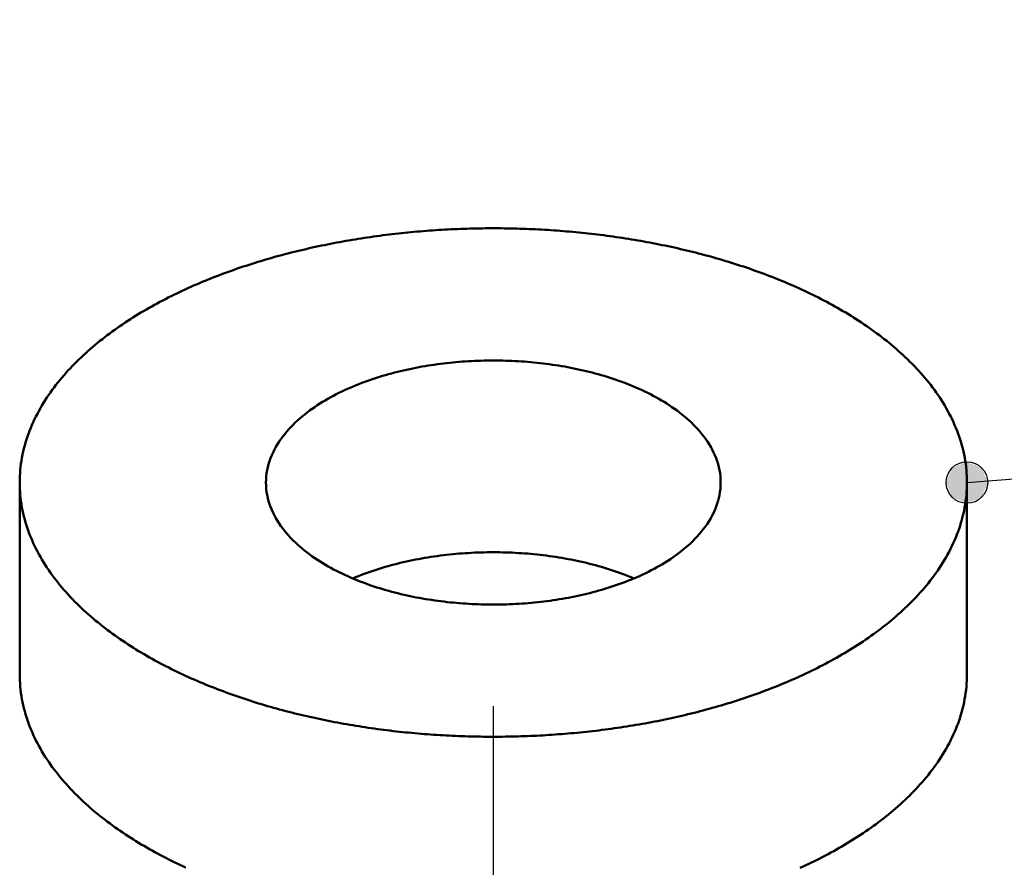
# Model space of a CAD drawing. Header units: millimetres. Extents: x 0 to 841, y 0 to 594.
# Tile 8 of 12: x 317 to 355, y 325 to 358. Entities that reach past the tile are written whole.
import ezdxf

# ---------------------------------------------------------------- set-up
doc = ezdxf.new("R2010")
doc.units = ezdxf.units.MM
doc.linetypes.add('EJE', pattern=[31, 20, -4, 3, -4])
for name, color, linetype, lineweight in [('ACH', 7, 'CONTINUOUS', 13), ('COTA', 7, 'CONTINUOUS', 25), ('EJE', 7, 'EJE', 25), ('FINA', 7, 'CONTINUOUS', 25), ('VIS', 7, 'CONTINUOUS', 50)]:
    doc.layers.add(name, color=color, linetype=linetype, lineweight=lineweight)

msp = doc.modelspace()

# ---------------------------------------------------------------- hatches: boundary and pattern name
at = {"layer": 'ACH'}
h = msp.add_hatch(color=7, dxfattribs=at)
h.dxf.hatch_style = 1
h.paths.add_polyline_path([(354.53, 340.152), (354.296, 340.718), (353.73, 340.952), (353.164, 340.718), (352.93, 340.152), (353.164, 339.587), (353.73, 339.352), (354.296, 339.587)])

# ---------------------------------------------------------------- linework, layer by layer
at = {"layer": 'COTA'}
msp.add_line((353.73, 340.152), (577.393, 357.972), dxfattribs=at)
msp.add_circle((353.73, 340.152), 0.8, dxfattribs=at)
at = {"layer": 'EJE'}
msp.add_line((335.5, 331.54), (335.5, 303.241), dxfattribs=at)
at = {"layer": 'FINA'}
for points in [[(353.73, 340.152), (353.729, 340.272), (353.725, 340.392), (353.718, 340.512), (353.708, 340.632), (353.696, 340.751), (353.681, 340.87), (353.663, 340.989), (353.643, 341.107), (353.62, 341.225), (353.595, 341.342), (353.567, 341.459), (353.536, 341.575), (353.503, 341.691), (353.468, 341.805), (353.43, 341.919), (353.391, 342.033), (353.348, 342.145), (353.304, 342.256), (353.257, 342.367), (353.208, 342.477), (353.158, 342.586), (353.105, 342.693), (353.05, 342.8), (352.994, 342.906), (352.935, 343.011), (352.875, 343.115), (352.813, 343.218), (352.749, 343.319), (352.684, 343.42), (352.617, 343.52), (352.549, 343.618), (352.479, 343.716), (352.407, 343.812), (352.335, 343.908), (352.26, 344.002), (352.185, 344.096), (352.108, 344.188), (352.03, 344.279), (351.951, 344.369), (351.871, 344.459), (351.789, 344.547), (351.707, 344.634), (351.623, 344.72), (351.538, 344.805), (351.453, 344.889), (351.366, 344.972), (351.279, 345.055), (351.19, 345.136), (351.101, 345.216), (351.011, 345.295), (350.92, 345.373), (350.828, 345.451), (350.735, 345.527), (350.642, 345.603), (350.548, 345.677), (350.453, 345.751), (350.358, 345.824), (350.262, 345.896), (350.165, 345.967), (350.067, 346.037), (349.969, 346.106), (349.871, 346.174), (349.772, 346.242), (349.672, 346.309), (349.572, 346.375), (349.471, 346.44), (349.369, 346.504), (349.268, 346.568), (349.165, 346.631), (349.062, 346.693), (348.959, 346.754), (348.855, 346.814), (348.751, 346.874), (348.647, 346.933), (348.542, 346.991), (348.436, 347.049), (348.331, 347.105), (348.224, 347.161), (348.118, 347.217), (348.011, 347.271), (347.904, 347.325), (347.796, 347.378), (347.688, 347.431), (347.58, 347.483), (347.471, 347.534), (347.362, 347.584), (347.253, 347.634), (347.144, 347.683), (347.034, 347.732), (346.924, 347.78), (346.813, 347.827), (346.703, 347.874), (346.592, 347.92), (346.481, 347.965), (346.369, 348.01), (346.258, 348.054), (346.146, 348.098), (346.034, 348.14), (345.922, 348.183), (345.809, 348.225), (345.696, 348.266), (345.583, 348.306), (345.47, 348.346), (345.357, 348.386), (345.243, 348.425), (345.129, 348.463), (345.015, 348.501), (344.901, 348.538), (344.787, 348.575), (344.673, 348.611), (344.558, 348.646), (344.443, 348.681), (344.328, 348.716), (344.213, 348.75), (344.098, 348.783), (343.982, 348.816), (343.867, 348.848), (343.751, 348.88), (343.635, 348.911), (343.519, 348.942), (343.403, 348.972), (343.286, 349.002), (343.17, 349.031), (343.053, 349.06), (342.937, 349.088), (342.82, 349.116), (342.703, 349.143), (342.586, 349.17), (342.469, 349.196), (342.352, 349.222), (342.234, 349.248), (342.117, 349.272), (341.999, 349.297), (341.882, 349.321), (341.764, 349.344), (341.646, 349.367), (341.528, 349.389), (341.41, 349.411), (341.292, 349.433), (341.174, 349.454), (341.056, 349.474), (340.937, 349.494), (340.819, 349.514), (340.7, 349.533), (340.582, 349.552), (340.463, 349.57), (340.345, 349.588), (340.226, 349.605), (340.107, 349.622), (339.988, 349.639), (339.869, 349.655), (339.75, 349.67), (339.631, 349.685), (339.512, 349.7), (339.393, 349.714), (339.273, 349.728), (339.154, 349.741), (339.035, 349.754), (338.915, 349.767), (338.796, 349.779), (338.676, 349.79), (338.557, 349.801), (338.437, 349.812), (338.318, 349.822), (338.198, 349.832), (338.078, 349.841), (337.959, 349.85), (337.839, 349.859), (337.719, 349.867), (337.599, 349.875), (337.48, 349.882), (337.36, 349.889), (337.24, 349.895), (337.12, 349.901), (337, 349.907), (336.88, 349.912), (336.76, 349.916), (336.64, 349.921), (336.52, 349.925), (336.4, 349.928), (336.28, 349.931), (336.16, 349.933), (336.04, 349.936), (335.92, 349.937), (335.8, 349.939), (335.68, 349.939), (335.56, 349.94), (335.44, 349.94), (335.32, 349.939), (335.2, 349.939), (335.08, 349.937), (334.96, 349.936), (334.84, 349.933), (334.72, 349.931), (334.6, 349.928), (334.48, 349.925), (334.36, 349.921), (334.24, 349.916), (334.12, 349.912), (334, 349.907), (333.88, 349.901), (333.76, 349.895), (333.64, 349.889), (333.52, 349.882), (333.401, 349.875), (333.281, 349.867), (333.161, 349.859), (333.041, 349.85), (332.922, 349.841), (332.802, 349.832), (332.682, 349.822), (332.563, 349.812), (332.443, 349.801), (332.324, 349.79), (332.204, 349.779), (332.085, 349.767), (331.965, 349.754), (331.846, 349.741), (331.727, 349.728), (331.607, 349.714), (331.488, 349.7), (331.369, 349.685), (331.25, 349.67), (331.131, 349.655), (331.012, 349.639), (330.893, 349.622), (330.774, 349.605), (330.655, 349.588), (330.537, 349.57), (330.418, 349.552), (330.3, 349.533), (330.181, 349.514), (330.063, 349.494), (329.944, 349.474), (329.826, 349.454), (329.708, 349.433), (329.59, 349.411), (329.472, 349.389), (329.354, 349.367), (329.236, 349.344), (329.118, 349.321), (329.001, 349.297), (328.883, 349.272), (328.766, 349.248), (328.648, 349.222), (328.531, 349.196), (328.414, 349.17), (328.297, 349.143), (328.18, 349.116), (328.063, 349.088), (327.946, 349.06), (327.83, 349.031), (327.714, 349.002), (327.597, 348.972), (327.481, 348.942), (327.365, 348.911), (327.249, 348.88), (327.133, 348.848), (327.018, 348.816), (326.902, 348.783), (326.787, 348.75), (326.672, 348.716), (326.557, 348.681), (326.442, 348.646), (326.327, 348.611), (326.213, 348.575), (326.099, 348.538), (325.985, 348.501), (325.871, 348.463), (325.757, 348.425), (325.643, 348.386), (325.53, 348.346), (325.417, 348.306), (325.304, 348.266), (325.191, 348.225), (325.078, 348.183), (324.966, 348.14), (324.854, 348.098), (324.742, 348.054), (324.631, 348.01), (324.519, 347.965), (324.408, 347.92), (324.297, 347.874), (324.187, 347.827), (324.076, 347.78), (323.966, 347.732), (323.856, 347.683), (323.747, 347.634), (323.638, 347.584), (323.529, 347.534), (323.42, 347.483), (323.312, 347.431), (323.204, 347.378), (323.096, 347.325), (322.989, 347.271), (322.882, 347.217), (322.776, 347.161), (322.669, 347.105), (322.564, 347.049), (322.458, 346.991), (322.353, 346.933), (322.249, 346.874), (322.145, 346.814), (322.041, 346.754), (321.938, 346.693), (321.835, 346.631), (321.732, 346.568), (321.631, 346.504), (321.529, 346.44), (321.428, 346.375), (321.328, 346.309), (321.228, 346.242), (321.129, 346.174), (321.031, 346.106), (320.933, 346.037), (320.835, 345.967), (320.738, 345.896), (320.642, 345.824), (320.547, 345.751), (320.452, 345.677), (320.358, 345.603), (320.265, 345.527), (320.172, 345.451), (320.08, 345.373), (319.989, 345.295), (319.899, 345.216), (319.81, 345.136), (319.721, 345.055), (319.634, 344.972), (319.547, 344.889), (319.462, 344.805), (319.377, 344.72), (319.293, 344.634), (319.211, 344.547), (319.129, 344.459), (319.049, 344.369), (318.97, 344.279), (318.892, 344.188), (318.815, 344.096), (318.74, 344.002), (318.665, 343.908), (318.593, 343.812), (318.521, 343.716), (318.451, 343.618), (318.383, 343.52), (318.316, 343.42), (318.251, 343.319), (318.187, 343.218), (318.125, 343.115), (318.065, 343.011), (318.006, 342.906), (317.95, 342.8), (317.895, 342.693), (317.842, 342.586), (317.792, 342.477), (317.743, 342.367), (317.696, 342.256), (317.652, 342.145), (317.609, 342.033), (317.57, 341.919), (317.532, 341.805), (317.497, 341.691), (317.464, 341.575), (317.433, 341.459), (317.405, 341.342), (317.38, 341.225), (317.357, 341.107), (317.337, 340.989), (317.319, 340.87), (317.304, 340.751), (317.292, 340.632), (317.282, 340.512), (317.275, 340.392), (317.271, 340.272), (317.27, 340.152)], [(326.75, 340.152), (326.752, 340.272), (326.761, 340.392), (326.775, 340.511), (326.795, 340.63), (326.82, 340.747), (326.85, 340.863), (326.886, 340.978), (326.926, 341.091), (326.971, 341.202), (327.02, 341.312), (327.074, 341.419), (327.131, 341.524), (327.192, 341.628), (327.257, 341.729), (327.325, 341.828), (327.396, 341.924), (327.47, 342.019), (327.547, 342.111), (327.626, 342.202), (327.708, 342.29), (327.791, 342.375), (327.877, 342.459), (327.965, 342.541), (328.055, 342.621), (328.146, 342.699), (328.239, 342.774), (328.334, 342.848), (328.43, 342.92), (328.527, 342.991), (328.626, 343.059), (328.726, 343.126), (328.826, 343.191), (328.928, 343.254), (329.031, 343.316), (329.135, 343.376), (329.24, 343.435), (329.346, 343.492), (329.452, 343.548), (329.559, 343.602), (329.667, 343.654), (329.776, 343.706), (329.885, 343.755), (329.995, 343.804), (330.105, 343.851), (330.216, 343.897), (330.327, 343.942), (330.439, 343.985), (330.552, 344.027), (330.665, 344.068), (330.778, 344.107), (330.892, 344.146), (331.006, 344.183), (331.12, 344.219), (331.235, 344.254), (331.35, 344.288), (331.466, 344.321), (331.581, 344.353), (331.697, 344.384), (331.814, 344.413), (331.93, 344.442), (332.047, 344.469), (332.164, 344.496), (332.282, 344.521), (332.399, 344.545), (332.517, 344.569), (332.635, 344.591), (332.753, 344.613), (332.871, 344.633), (332.99, 344.653), (333.108, 344.671), (333.227, 344.689), (333.346, 344.706), (333.465, 344.721), (333.584, 344.736), (333.703, 344.75), (333.822, 344.763), (333.942, 344.775), (334.061, 344.786), (334.181, 344.797), (334.301, 344.806), (334.42, 344.814), (334.54, 344.822), (334.66, 344.829), (334.78, 344.834), (334.9, 344.839), (335.02, 344.843), (335.14, 344.846), (335.26, 344.849), (335.38, 344.85), (335.5, 344.85), (335.62, 344.85), (335.74, 344.849), (335.86, 344.846), (335.98, 344.843), (336.1, 344.839), (336.22, 344.834), (336.34, 344.829), (336.46, 344.822), (336.58, 344.814), (336.699, 344.806), (336.819, 344.797), (336.939, 344.786), (337.058, 344.775), (337.178, 344.763), (337.297, 344.75), (337.416, 344.736), (337.535, 344.721), (337.654, 344.706), (337.773, 344.689), (337.892, 344.671), (338.01, 344.653), (338.129, 344.633), (338.247, 344.613), (338.365, 344.591), (338.483, 344.569), (338.601, 344.545), (338.718, 344.521), (338.836, 344.496), (338.953, 344.469), (339.07, 344.442), (339.186, 344.413), (339.303, 344.384), (339.419, 344.353), (339.534, 344.321), (339.65, 344.288), (339.765, 344.254), (339.88, 344.219), (339.994, 344.183), (340.108, 344.146), (340.222, 344.107), (340.335, 344.068), (340.448, 344.027), (340.561, 343.985), (340.673, 343.942), (340.784, 343.897), (340.895, 343.851), (341.005, 343.804), (341.115, 343.755), (341.224, 343.706), (341.333, 343.654), (341.441, 343.602), (341.548, 343.548), (341.654, 343.492), (341.76, 343.435), (341.865, 343.376), (341.969, 343.316), (342.072, 343.254), (342.174, 343.191), (342.274, 343.126), (342.374, 343.059), (342.473, 342.991), (342.57, 342.92), (342.666, 342.848), (342.761, 342.774), (342.854, 342.699), (342.945, 342.621), (343.035, 342.541), (343.123, 342.459), (343.209, 342.375), (343.292, 342.29), (343.374, 342.202), (343.453, 342.111), (343.53, 342.019), (343.604, 341.924), (343.675, 341.828), (343.743, 341.729), (343.808, 341.628), (343.869, 341.524), (343.926, 341.419), (343.98, 341.312), (344.029, 341.202), (344.074, 341.091), (344.114, 340.978), (344.15, 340.863), (344.18, 340.747), (344.205, 340.63), (344.225, 340.511), (344.239, 340.392), (344.248, 340.272), (344.25, 340.152)], [(317.27, 340.152), (317.271, 340.032), (317.275, 339.912), (317.282, 339.792), (317.292, 339.672), (317.304, 339.552), (317.319, 339.433), (317.337, 339.314), (317.357, 339.195), (317.38, 339.077), (317.406, 338.96), (317.434, 338.843), (317.464, 338.727), (317.497, 338.611), (317.533, 338.496), (317.571, 338.382), (317.611, 338.268), (317.653, 338.156), (317.698, 338.044), (317.745, 337.933), (317.793, 337.824), (317.844, 337.715), (317.897, 337.607), (317.952, 337.5), (318.009, 337.394), (318.068, 337.289), (318.128, 337.185), (318.19, 337.082), (318.254, 336.98), (318.32, 336.879), (318.387, 336.779), (318.455, 336.68), (318.526, 336.583), (318.597, 336.486), (318.67, 336.39), (318.745, 336.296), (318.82, 336.202), (318.897, 336.11), (318.975, 336.019), (319.055, 335.928), (319.135, 335.839), (319.217, 335.751), (319.3, 335.664), (319.384, 335.577), (319.469, 335.492), (319.555, 335.408), (319.641, 335.325), (319.729, 335.243), (319.818, 335.161), (319.908, 335.081), (319.998, 335.002), (320.089, 334.924), (320.181, 334.846), (320.274, 334.77), (320.368, 334.694), (320.462, 334.62), (320.557, 334.546), (320.653, 334.473), (320.749, 334.401), (320.846, 334.33), (320.944, 334.26), (321.042, 334.19), (321.141, 334.122), (321.24, 334.054), (321.34, 333.988), (321.441, 333.922), (321.542, 333.856), (321.644, 333.792), (321.746, 333.728), (321.848, 333.666), (321.951, 333.604), (322.055, 333.542), (322.159, 333.482), (322.263, 333.422), (322.368, 333.363), (322.473, 333.305), (322.579, 333.248), (322.685, 333.191), (322.791, 333.135), (322.898, 333.08), (323.005, 333.025), (323.113, 332.971), (323.221, 332.918), (323.329, 332.865), (323.438, 332.814), (323.546, 332.762), (323.656, 332.712), (323.765, 332.662), (323.875, 332.613), (323.985, 332.564), (324.095, 332.517), (324.206, 332.469), (324.317, 332.423), (324.428, 332.377), (324.539, 332.331), (324.651, 332.287), (324.763, 332.242), (324.875, 332.199), (324.987, 332.156), (325.1, 332.114), (325.212, 332.072), (325.325, 332.031), (325.439, 331.99), (325.552, 331.95), (325.666, 331.911), (325.78, 331.872), (325.894, 331.834), (326.008, 331.796), (326.122, 331.759), (326.237, 331.722), (326.351, 331.686), (326.466, 331.651), (326.581, 331.616), (326.697, 331.581), (326.812, 331.548), (326.928, 331.514), (327.043, 331.481), (327.159, 331.449), (327.275, 331.417), (327.391, 331.386), (327.508, 331.355), (327.624, 331.325), (327.741, 331.295), (327.857, 331.266), (327.974, 331.238), (328.091, 331.209), (328.208, 331.182), (328.325, 331.155), (328.442, 331.128), (328.56, 331.102), (328.677, 331.076), (328.795, 331.051), (328.913, 331.026), (329.03, 331.002), (329.148, 330.978), (329.266, 330.955), (329.384, 330.932), (329.503, 330.909), (329.621, 330.888), (329.739, 330.866), (329.858, 330.845), (329.976, 330.825), (330.095, 330.805), (330.213, 330.785), (330.332, 330.766), (330.451, 330.747), (330.57, 330.729), (330.689, 330.712), (330.808, 330.694), (330.927, 330.678), (331.046, 330.661), (331.165, 330.645), (331.284, 330.63), (331.404, 330.615), (331.523, 330.6), (331.643, 330.586), (331.762, 330.573), (331.882, 330.559), (332.001, 330.547), (332.121, 330.534), (332.241, 330.522), (332.36, 330.511), (332.48, 330.5), (332.6, 330.489), (332.72, 330.479), (332.84, 330.469), (332.959, 330.46), (333.079, 330.451), (333.199, 330.443), (333.319, 330.435), (333.439, 330.427), (333.56, 330.42), (333.68, 330.414), (333.8, 330.407), (333.92, 330.401), (334.04, 330.396), (334.16, 330.391), (334.28, 330.387), (334.401, 330.382), (334.521, 330.379), (334.641, 330.375), (334.761, 330.373), (334.881, 330.37), (335.002, 330.368), (335.122, 330.367), (335.242, 330.366), (335.362, 330.365), (335.483, 330.365), (335.603, 330.365), (335.723, 330.365), (335.844, 330.366), (335.964, 330.368), (336.084, 330.37), (336.204, 330.372), (336.325, 330.375), (336.445, 330.378), (336.565, 330.381), (336.685, 330.385), (336.805, 330.39), (336.926, 330.395), (337.046, 330.4), (337.166, 330.406), (337.286, 330.412), (337.406, 330.418), (337.526, 330.425), (337.646, 330.433), (337.766, 330.441), (337.886, 330.449), (338.006, 330.458), (338.126, 330.467), (338.246, 330.476), (338.366, 330.486), (338.486, 330.497), (338.605, 330.508), (338.725, 330.519), (338.845, 330.531), (338.964, 330.543), (339.084, 330.556), (339.204, 330.569), (339.323, 330.582), (339.442, 330.596), (339.562, 330.611), (339.681, 330.626), (339.801, 330.641), (339.92, 330.657), (340.039, 330.673), (340.158, 330.689), (340.277, 330.707), (340.396, 330.724), (340.515, 330.742), (340.634, 330.761), (340.753, 330.78), (340.871, 330.799), (340.99, 330.819), (341.108, 330.839), (341.227, 330.86), (341.345, 330.881), (341.464, 330.903), (341.582, 330.925), (341.7, 330.948), (341.818, 330.971), (341.936, 330.995), (342.054, 331.019), (342.171, 331.044), (342.289, 331.069), (342.406, 331.094), (342.524, 331.12), (342.641, 331.147), (342.758, 331.174), (342.875, 331.201), (342.992, 331.229), (343.109, 331.258), (343.226, 331.287), (343.343, 331.317), (343.459, 331.347), (343.575, 331.377), (343.691, 331.408), (343.808, 331.44), (343.923, 331.472), (344.039, 331.505), (344.155, 331.538), (344.27, 331.572), (344.385, 331.606), (344.501, 331.641), (344.616, 331.676), (344.73, 331.712), (344.845, 331.748), (344.959, 331.785), (345.074, 331.823), (345.188, 331.861), (345.302, 331.9), (345.415, 331.939), (345.529, 331.979), (345.642, 332.019), (345.755, 332.06), (345.868, 332.102), (345.981, 332.144), (346.093, 332.187), (346.205, 332.23), (346.317, 332.274), (346.429, 332.318), (346.54, 332.364), (346.652, 332.409), (346.763, 332.456), (346.873, 332.503), (346.984, 332.551), (347.094, 332.599), (347.204, 332.648), (347.313, 332.698), (347.422, 332.748), (347.531, 332.799), (347.64, 332.85), (347.748, 332.903), (347.856, 332.956), (347.964, 333.009), (348.071, 333.064), (348.178, 333.119), (348.284, 333.175), (348.391, 333.231)], [(317.27, 340.152), (317.27, 332.77)], [(341.687, 336.83), (341.581, 336.774), (341.474, 336.719), (341.366, 336.666), (341.257, 336.614), (341.148, 336.564), (341.038, 336.515), (340.928, 336.467), (340.817, 336.421), (340.705, 336.376), (340.593, 336.332), (340.481, 336.29), (340.368, 336.248), (340.254, 336.208), (340.141, 336.169), (340.026, 336.132), (339.912, 336.095), (339.797, 336.06), (339.681, 336.025), (339.566, 335.992), (339.45, 335.96), (339.334, 335.929), (339.217, 335.899), (339.1, 335.87), (338.983, 335.842), (338.866, 335.816), (338.748, 335.79), (338.631, 335.765), (338.513, 335.741), (338.395, 335.719), (338.276, 335.697), (338.158, 335.676), (338.039, 335.656), (337.92, 335.637), (337.801, 335.62), (337.682, 335.603), (337.563, 335.587), (337.444, 335.572), (337.324, 335.557), (337.205, 335.544), (337.085, 335.532), (336.965, 335.52), (336.845, 335.51), (336.725, 335.5), (336.605, 335.492), (336.485, 335.484), (336.365, 335.477), (336.245, 335.471), (336.125, 335.466), (336.005, 335.462), (335.884, 335.459), (335.764, 335.456), (335.644, 335.455), (335.524, 335.454), (335.403, 335.454), (335.283, 335.456), (335.163, 335.458), (335.042, 335.461), (334.922, 335.464), (334.802, 335.469), (334.682, 335.475), (334.562, 335.481), (334.442, 335.489), (334.322, 335.497), (334.202, 335.506), (334.082, 335.516), (333.962, 335.527), (333.842, 335.539), (333.723, 335.552), (333.603, 335.566), (333.484, 335.581), (333.364, 335.596), (333.245, 335.613), (333.126, 335.63), (333.007, 335.649), (332.889, 335.668), (332.77, 335.689), (332.652, 335.71), (332.534, 335.732), (332.416, 335.756), (332.298, 335.78), (332.18, 335.805), (332.063, 335.832), (331.946, 335.859), (331.829, 335.888), (331.712, 335.917), (331.596, 335.948), (331.48, 335.979), (331.364, 336.012), (331.248, 336.046), (331.133, 336.081), (331.019, 336.117), (330.904, 336.154), (330.79, 336.193), (330.677, 336.232), (330.563, 336.273), (330.451, 336.315), (330.339, 336.358), (330.227, 336.403), (330.116, 336.449), (330.005, 336.496), (329.895, 336.545), (329.785, 336.594), (329.676, 336.646), (329.568, 336.698), (329.461, 336.752), (329.354, 336.808), (329.248, 336.865), (329.143, 336.924), (329.039, 336.984), (328.936, 337.046), (328.834, 337.109), (328.732, 337.174), (328.632, 337.241), (328.533, 337.309), (328.436, 337.38), (328.34, 337.452), (328.245, 337.526), (328.151, 337.602), (328.06, 337.68), (327.97, 337.759), (327.881, 337.841), (327.795, 337.925), (327.711, 338.011), (327.629, 338.099), (327.55, 338.19), (327.473, 338.282), (327.399, 338.377), (327.327, 338.474), (327.259, 338.573), (327.194, 338.674), (327.133, 338.777), (327.075, 338.883), (327.021, 338.991), (326.972, 339.1), (326.927, 339.212), (326.886, 339.325), (326.851, 339.44), (326.82, 339.556), (326.795, 339.674), (326.775, 339.793), (326.761, 339.912), (326.752, 340.032), (326.75, 340.152)], [(344.25, 340.152), (344.247, 340.03), (344.239, 339.908), (344.224, 339.787), (344.203, 339.666), (344.177, 339.546), (344.146, 339.428), (344.109, 339.312), (344.067, 339.197), (344.021, 339.083), (343.97, 338.972), (343.915, 338.863), (343.855, 338.756), (343.792, 338.651), (343.725, 338.549), (343.655, 338.449), (343.582, 338.351), (343.505, 338.255), (343.426, 338.162), (343.345, 338.071), (343.261, 337.982), (343.174, 337.895), (343.086, 337.811), (342.996, 337.728), (342.903, 337.648), (342.809, 337.569), (342.714, 337.493), (342.617, 337.419), (342.518, 337.346), (342.418, 337.276), (342.317, 337.207), (342.215, 337.14), (342.111, 337.075), (342.007, 337.011), (341.901, 336.949), (341.795, 336.889), (341.687, 336.83)], [(348.391, 333.231), (348.497, 333.289), (348.603, 333.347), (348.708, 333.406), (348.813, 333.466), (348.917, 333.526), (349.021, 333.587), (349.125, 333.649), (349.228, 333.712), (349.331, 333.776), (349.433, 333.84), (349.534, 333.905), (349.635, 333.971), (349.736, 334.038), (349.836, 334.106), (349.935, 334.175), (350.034, 334.244), (350.132, 334.314), (350.23, 334.385), (350.327, 334.457), (350.423, 334.53), (350.518, 334.604), (350.613, 334.679), (350.707, 334.754), (350.801, 334.831), (350.893, 334.909), (350.985, 334.987), (351.076, 335.066), (351.166, 335.147), (351.255, 335.228), (351.343, 335.311), (351.431, 335.394), (351.517, 335.478), (351.602, 335.564), (351.687, 335.65), (351.77, 335.737), (351.852, 335.826), (351.933, 335.915), (352.013, 336.006), (352.092, 336.097), (352.169, 336.19), (352.246, 336.283), (352.32, 336.378), (352.394, 336.474), (352.466, 336.571), (352.536, 336.669), (352.606, 336.768), (352.673, 336.868), (352.739, 336.969), (352.803, 337.071), (352.866, 337.174), (352.927, 337.279), (352.986, 337.384), (353.043, 337.49), (353.098, 337.598), (353.152, 337.706), (353.203, 337.815), (353.252, 337.925), (353.299, 338.037), (353.344, 338.149), (353.387, 338.262), (353.427, 338.375), (353.465, 338.49), (353.501, 338.605), (353.534, 338.721), (353.565, 338.838), (353.593, 338.955), (353.619, 339.073), (353.642, 339.192), (353.663, 339.311), (353.68, 339.43), (353.696, 339.55), (353.708, 339.67), (353.718, 339.79), (353.725, 339.911), (353.729, 340.032), (353.73, 340.152)], [(353.73, 340.152), (353.73, 332.77)], [(330.087, 336.461), (330.198, 336.507), (330.31, 336.552), (330.422, 336.596), (330.535, 336.638), (330.648, 336.68), (330.762, 336.72), (330.876, 336.758), (330.99, 336.796), (331.105, 336.832), (331.22, 336.868), (331.336, 336.902), (331.451, 336.935), (331.568, 336.967), (331.684, 336.998), (331.801, 337.028), (331.918, 337.056), (332.035, 337.084), (332.152, 337.111), (332.27, 337.136), (332.388, 337.161), (332.506, 337.184), (332.625, 337.207), (332.743, 337.229), (332.862, 337.249), (332.981, 337.269), (333.1, 337.288), (333.219, 337.306), (333.338, 337.322), (333.457, 337.338), (333.577, 337.353), (333.697, 337.367), (333.816, 337.38), (333.936, 337.392), (334.056, 337.404), (334.176, 337.414), (334.296, 337.423), (334.417, 337.432), (334.537, 337.439), (334.657, 337.446), (334.777, 337.452), (334.898, 337.457), (335.018, 337.461), (335.139, 337.464), (335.259, 337.466), (335.38, 337.468), (335.5, 337.468), (335.62, 337.468), (335.741, 337.466), (335.861, 337.464), (335.982, 337.461), (336.102, 337.457), (336.223, 337.452), (336.343, 337.446), (336.463, 337.439), (336.583, 337.432), (336.704, 337.423), (336.824, 337.414), (336.944, 337.404), (337.064, 337.392), (337.184, 337.38), (337.303, 337.367), (337.423, 337.353), (337.543, 337.338), (337.662, 337.322), (337.781, 337.306), (337.9, 337.288), (338.019, 337.269), (338.138, 337.249), (338.257, 337.229), (338.375, 337.207), (338.494, 337.184), (338.612, 337.161), (338.73, 337.136), (338.848, 337.111), (338.965, 337.084), (339.082, 337.056), (339.199, 337.028), (339.316, 336.998), (339.432, 336.967), (339.549, 336.935), (339.664, 336.902), (339.78, 336.868), (339.895, 336.832), (340.01, 336.796), (340.124, 336.758), (340.238, 336.72), (340.352, 336.68), (340.465, 336.638), (340.578, 336.596), (340.69, 336.552), (340.802, 336.507), (340.913, 336.461)], [(317.27, 332.77), (317.271, 332.65), (317.275, 332.529), (317.282, 332.409), (317.292, 332.29), (317.304, 332.17), (317.319, 332.051), (317.337, 331.932), (317.357, 331.813), (317.38, 331.695), (317.406, 331.577), (317.434, 331.461), (317.464, 331.344), (317.497, 331.229), (317.533, 331.114), (317.571, 330.999), (317.611, 330.886), (317.653, 330.774), (317.698, 330.662), (317.745, 330.551), (317.793, 330.441), (317.844, 330.332), (317.897, 330.224), (317.952, 330.117), (318.009, 330.011), (318.068, 329.906), (318.128, 329.802), (318.19, 329.699), (318.254, 329.597), (318.32, 329.497), (318.387, 329.397), (318.455, 329.298), (318.526, 329.2), (318.597, 329.104), (318.67, 329.008), (318.745, 328.914), (318.82, 328.82), (318.897, 328.728), (318.975, 328.636), (319.055, 328.546), (319.135, 328.457), (319.217, 328.369), (319.3, 328.281), (319.384, 328.195), (319.469, 328.11), (319.555, 328.026), (319.641, 327.943), (319.729, 327.86), (319.818, 327.779), (319.908, 327.699), (319.998, 327.62), (320.089, 327.541), (320.181, 327.464), (320.274, 327.387), (320.368, 327.312), (320.462, 327.237), (320.557, 327.163), (320.653, 327.091), (320.749, 327.019), (320.846, 326.948), (320.944, 326.877), (321.042, 326.808), (321.141, 326.74), (321.24, 326.672), (321.34, 326.605), (321.441, 326.539), (321.542, 326.474), (321.644, 326.41), (321.746, 326.346), (321.848, 326.283), (321.951, 326.221), (322.055, 326.16), (322.159, 326.1), (322.263, 326.04), (322.368, 325.981), (322.473, 325.923), (322.579, 325.865), (322.685, 325.809), (322.791, 325.753), (322.898, 325.697), (323.005, 325.643), (323.113, 325.589), (323.221, 325.536), (323.329, 325.483), (323.438, 325.431), (323.546, 325.38), (323.656, 325.33)], [(348.391, 325.849), (348.497, 325.906), (348.603, 325.965), (348.708, 326.024), (348.813, 326.083), (348.917, 326.144), (349.021, 326.205), (349.125, 326.267), (349.228, 326.33), (349.331, 326.394), (349.433, 326.458), (349.534, 326.523), (349.635, 326.589), (349.736, 326.656), (349.836, 326.724), (349.935, 326.792), (350.034, 326.862), (350.132, 326.932), (350.23, 327.003), (350.327, 327.075), (350.423, 327.148), (350.518, 327.222), (350.613, 327.297), (350.707, 327.372), (350.801, 327.449), (350.893, 327.526), (350.985, 327.605), (351.076, 327.684), (351.166, 327.765), (351.255, 327.846), (351.343, 327.928), (351.431, 328.012), (351.517, 328.096), (351.602, 328.181), (351.687, 328.268), (351.77, 328.355), (351.852, 328.443), (351.933, 328.533), (352.013, 328.623), (352.092, 328.715), (352.169, 328.808), (352.246, 328.901), (352.32, 328.996), (352.394, 329.092), (352.466, 329.189), (352.536, 329.287), (352.606, 329.386), (352.673, 329.486), (352.739, 329.587), (352.803, 329.689), (352.866, 329.792), (352.927, 329.896), (352.986, 330.002), (353.043, 330.108), (353.098, 330.215), (353.152, 330.324), (353.203, 330.433), (353.252, 330.543), (353.299, 330.654), (353.344, 330.766), (353.387, 330.879), (353.427, 330.993), (353.465, 331.108), (353.501, 331.223), (353.534, 331.339), (353.565, 331.456), (353.593, 331.573), (353.619, 331.691), (353.642, 331.81), (353.663, 331.928), (353.68, 332.048), (353.696, 332.168), (353.708, 332.288), (353.718, 332.408), (353.725, 332.529), (353.729, 332.649), (353.73, 332.77)], [(347.313, 325.315), (347.422, 325.366), (347.531, 325.417), (347.64, 325.468), (347.748, 325.52), (347.856, 325.573), (347.964, 325.627), (348.071, 325.682), (348.178, 325.737), (348.284, 325.792), (348.391, 325.849)]]:
    msp.add_lwpolyline(points, dxfattribs=at)
at = {"layer": 'VIS'}
for points in [[(353.73, 340.152), (353.729, 340.272), (353.725, 340.392), (353.718, 340.512), (353.708, 340.632), (353.696, 340.751), (353.681, 340.87), (353.663, 340.989), (353.643, 341.107), (353.62, 341.225), (353.595, 341.342), (353.567, 341.459), (353.536, 341.575), (353.503, 341.691), (353.468, 341.805), (353.43, 341.919), (353.391, 342.033), (353.348, 342.145), (353.304, 342.256), (353.257, 342.367), (353.208, 342.477), (353.158, 342.586), (353.105, 342.693), (353.05, 342.8), (352.994, 342.906), (352.935, 343.011), (352.875, 343.115), (352.813, 343.218), (352.749, 343.319), (352.684, 343.42), (352.617, 343.52), (352.549, 343.618), (352.479, 343.716), (352.407, 343.812), (352.335, 343.908), (352.26, 344.002), (352.185, 344.096), (352.108, 344.188), (352.03, 344.279), (351.951, 344.369), (351.871, 344.459), (351.789, 344.547), (351.707, 344.634), (351.623, 344.72), (351.538, 344.805), (351.453, 344.889), (351.366, 344.972), (351.279, 345.055), (351.19, 345.136), (351.101, 345.216), (351.011, 345.295), (350.92, 345.373), (350.828, 345.451), (350.735, 345.527), (350.642, 345.603), (350.548, 345.677), (350.453, 345.751), (350.358, 345.824), (350.262, 345.896), (350.165, 345.967), (350.067, 346.037), (349.969, 346.106), (349.871, 346.174), (349.772, 346.242), (349.672, 346.309), (349.572, 346.375), (349.471, 346.44), (349.369, 346.504), (349.268, 346.568), (349.165, 346.631), (349.062, 346.693), (348.959, 346.754), (348.855, 346.814), (348.751, 346.874), (348.647, 346.933), (348.542, 346.991), (348.436, 347.049), (348.331, 347.105), (348.224, 347.161), (348.118, 347.217), (348.011, 347.271), (347.904, 347.325), (347.796, 347.378), (347.688, 347.431), (347.58, 347.483), (347.471, 347.534), (347.362, 347.584), (347.253, 347.634), (347.144, 347.683), (347.034, 347.732), (346.924, 347.78), (346.813, 347.827), (346.703, 347.874), (346.592, 347.92), (346.481, 347.965), (346.369, 348.01), (346.258, 348.054), (346.146, 348.098), (346.034, 348.14), (345.922, 348.183), (345.809, 348.225), (345.696, 348.266), (345.583, 348.306), (345.47, 348.346), (345.357, 348.386), (345.243, 348.425), (345.129, 348.463), (345.015, 348.501), (344.901, 348.538), (344.787, 348.575), (344.673, 348.611), (344.558, 348.646), (344.443, 348.681), (344.328, 348.716), (344.213, 348.75), (344.098, 348.783), (343.982, 348.816), (343.867, 348.848), (343.751, 348.88), (343.635, 348.911), (343.519, 348.942), (343.403, 348.972), (343.286, 349.002), (343.17, 349.031), (343.053, 349.06), (342.937, 349.088), (342.82, 349.116), (342.703, 349.143), (342.586, 349.17), (342.469, 349.196), (342.352, 349.222), (342.234, 349.248), (342.117, 349.272), (341.999, 349.297), (341.882, 349.321), (341.764, 349.344), (341.646, 349.367), (341.528, 349.389), (341.41, 349.411), (341.292, 349.433), (341.174, 349.454), (341.056, 349.474), (340.937, 349.494), (340.819, 349.514), (340.7, 349.533), (340.582, 349.552), (340.463, 349.57), (340.345, 349.588), (340.226, 349.605), (340.107, 349.622), (339.988, 349.639), (339.869, 349.655), (339.75, 349.67), (339.631, 349.685), (339.512, 349.7), (339.393, 349.714), (339.273, 349.728), (339.154, 349.741), (339.035, 349.754), (338.915, 349.767), (338.796, 349.779), (338.676, 349.79), (338.557, 349.801), (338.437, 349.812), (338.318, 349.822), (338.198, 349.832), (338.078, 349.841), (337.959, 349.85), (337.839, 349.859), (337.719, 349.867), (337.599, 349.875), (337.48, 349.882), (337.36, 349.889), (337.24, 349.895), (337.12, 349.901), (337, 349.907), (336.88, 349.912), (336.76, 349.916), (336.64, 349.921), (336.52, 349.925), (336.4, 349.928), (336.28, 349.931), (336.16, 349.933), (336.04, 349.936), (335.92, 349.937), (335.8, 349.939), (335.68, 349.939), (335.56, 349.94), (335.44, 349.94), (335.32, 349.939), (335.2, 349.939), (335.08, 349.937), (334.96, 349.936), (334.84, 349.933), (334.72, 349.931), (334.6, 349.928), (334.48, 349.925), (334.36, 349.921), (334.24, 349.916), (334.12, 349.912), (334, 349.907), (333.88, 349.901), (333.76, 349.895), (333.64, 349.889), (333.52, 349.882), (333.401, 349.875), (333.281, 349.867), (333.161, 349.859), (333.041, 349.85), (332.922, 349.841), (332.802, 349.832), (332.682, 349.822), (332.563, 349.812), (332.443, 349.801), (332.324, 349.79), (332.204, 349.779), (332.085, 349.767), (331.965, 349.754), (331.846, 349.741), (331.727, 349.728), (331.607, 349.714), (331.488, 349.7), (331.369, 349.685), (331.25, 349.67), (331.131, 349.655), (331.012, 349.639), (330.893, 349.622), (330.774, 349.605), (330.655, 349.588), (330.537, 349.57), (330.418, 349.552), (330.3, 349.533), (330.181, 349.514), (330.063, 349.494), (329.944, 349.474), (329.826, 349.454), (329.708, 349.433), (329.59, 349.411), (329.472, 349.389), (329.354, 349.367), (329.236, 349.344), (329.118, 349.321), (329.001, 349.297), (328.883, 349.272), (328.766, 349.248), (328.648, 349.222), (328.531, 349.196), (328.414, 349.17), (328.297, 349.143), (328.18, 349.116), (328.063, 349.088), (327.946, 349.06), (327.83, 349.031), (327.714, 349.002), (327.597, 348.972), (327.481, 348.942), (327.365, 348.911), (327.249, 348.88), (327.133, 348.848), (327.018, 348.816), (326.902, 348.783), (326.787, 348.75), (326.672, 348.716), (326.557, 348.681), (326.442, 348.646), (326.327, 348.611), (326.213, 348.575), (326.099, 348.538), (325.985, 348.501), (325.871, 348.463), (325.757, 348.425), (325.643, 348.386), (325.53, 348.346), (325.417, 348.306), (325.304, 348.266), (325.191, 348.225), (325.078, 348.183), (324.966, 348.14), (324.854, 348.098), (324.742, 348.054), (324.631, 348.01), (324.519, 347.965), (324.408, 347.92), (324.297, 347.874), (324.187, 347.827), (324.076, 347.78), (323.966, 347.732), (323.856, 347.683), (323.747, 347.634), (323.638, 347.584), (323.529, 347.534), (323.42, 347.483), (323.312, 347.431), (323.204, 347.378), (323.096, 347.325), (322.989, 347.271), (322.882, 347.217), (322.776, 347.161), (322.669, 347.105), (322.564, 347.049), (322.458, 346.991), (322.353, 346.933), (322.249, 346.874), (322.145, 346.814), (322.041, 346.754), (321.938, 346.693), (321.835, 346.631), (321.732, 346.568), (321.631, 346.504), (321.529, 346.44), (321.428, 346.375), (321.328, 346.309), (321.228, 346.242), (321.129, 346.174), (321.031, 346.106), (320.933, 346.037), (320.835, 345.967), (320.738, 345.896), (320.642, 345.824), (320.547, 345.751), (320.452, 345.677), (320.358, 345.603), (320.265, 345.527), (320.172, 345.451), (320.08, 345.373), (319.989, 345.295), (319.899, 345.216), (319.81, 345.136), (319.721, 345.055), (319.634, 344.972), (319.547, 344.889), (319.462, 344.805), (319.377, 344.72), (319.293, 344.634), (319.211, 344.547), (319.129, 344.459), (319.049, 344.369), (318.97, 344.279), (318.892, 344.188), (318.815, 344.096), (318.74, 344.002), (318.665, 343.908), (318.593, 343.812), (318.521, 343.716), (318.451, 343.618), (318.383, 343.52), (318.316, 343.42), (318.251, 343.319), (318.187, 343.218), (318.125, 343.115), (318.065, 343.011), (318.006, 342.906), (317.95, 342.8), (317.895, 342.693), (317.842, 342.586), (317.792, 342.477), (317.743, 342.367), (317.696, 342.256), (317.652, 342.145), (317.609, 342.033), (317.57, 341.919), (317.532, 341.805), (317.497, 341.691), (317.464, 341.575), (317.433, 341.459), (317.405, 341.342), (317.38, 341.225), (317.357, 341.107), (317.337, 340.989), (317.319, 340.87), (317.304, 340.751), (317.292, 340.632), (317.282, 340.512), (317.275, 340.392), (317.271, 340.272), (317.27, 340.152)], [(326.75, 340.152), (326.752, 340.272), (326.761, 340.392), (326.775, 340.511), (326.795, 340.63), (326.82, 340.747), (326.85, 340.863), (326.886, 340.978), (326.926, 341.091), (326.971, 341.202), (327.02, 341.312), (327.074, 341.419), (327.131, 341.524), (327.192, 341.628), (327.257, 341.729), (327.325, 341.828), (327.396, 341.924), (327.47, 342.019), (327.547, 342.111), (327.626, 342.202), (327.708, 342.29), (327.791, 342.375), (327.877, 342.459), (327.965, 342.541), (328.055, 342.621), (328.146, 342.699), (328.239, 342.774), (328.334, 342.848), (328.43, 342.92), (328.527, 342.991), (328.626, 343.059), (328.726, 343.126), (328.826, 343.191), (328.928, 343.254), (329.031, 343.316), (329.135, 343.376), (329.24, 343.435), (329.346, 343.492), (329.452, 343.548), (329.559, 343.602), (329.667, 343.654), (329.776, 343.706), (329.885, 343.755), (329.995, 343.804), (330.105, 343.851), (330.216, 343.897), (330.327, 343.942), (330.439, 343.985), (330.552, 344.027), (330.665, 344.068), (330.778, 344.107), (330.892, 344.146), (331.006, 344.183), (331.12, 344.219), (331.235, 344.254), (331.35, 344.288), (331.466, 344.321), (331.581, 344.353), (331.697, 344.384), (331.814, 344.413), (331.93, 344.442), (332.047, 344.469), (332.164, 344.496), (332.282, 344.521), (332.399, 344.545), (332.517, 344.569), (332.635, 344.591), (332.753, 344.613), (332.871, 344.633), (332.99, 344.653), (333.108, 344.671), (333.227, 344.689), (333.346, 344.706), (333.465, 344.721), (333.584, 344.736), (333.703, 344.75), (333.822, 344.763), (333.942, 344.775), (334.061, 344.786), (334.181, 344.797), (334.301, 344.806), (334.42, 344.814), (334.54, 344.822), (334.66, 344.829), (334.78, 344.834), (334.9, 344.839), (335.02, 344.843), (335.14, 344.846), (335.26, 344.849), (335.38, 344.85), (335.5, 344.85), (335.62, 344.85), (335.74, 344.849), (335.86, 344.846), (335.98, 344.843), (336.1, 344.839), (336.22, 344.834), (336.34, 344.829), (336.46, 344.822), (336.58, 344.814), (336.699, 344.806), (336.819, 344.797), (336.939, 344.786), (337.058, 344.775), (337.178, 344.763), (337.297, 344.75), (337.416, 344.736), (337.535, 344.721), (337.654, 344.706), (337.773, 344.689), (337.892, 344.671), (338.01, 344.653), (338.129, 344.633), (338.247, 344.613), (338.365, 344.591), (338.483, 344.569), (338.601, 344.545), (338.718, 344.521), (338.836, 344.496), (338.953, 344.469), (339.07, 344.442), (339.186, 344.413), (339.303, 344.384), (339.419, 344.353), (339.534, 344.321), (339.65, 344.288), (339.765, 344.254), (339.88, 344.219), (339.994, 344.183), (340.108, 344.146), (340.222, 344.107), (340.335, 344.068), (340.448, 344.027), (340.561, 343.985), (340.673, 343.942), (340.784, 343.897), (340.895, 343.851), (341.005, 343.804), (341.115, 343.755), (341.224, 343.706), (341.333, 343.654), (341.441, 343.602), (341.548, 343.548), (341.654, 343.492), (341.76, 343.435), (341.865, 343.376), (341.969, 343.316), (342.072, 343.254), (342.174, 343.191), (342.274, 343.126), (342.374, 343.059), (342.473, 342.991), (342.57, 342.92), (342.666, 342.848), (342.761, 342.774), (342.854, 342.699), (342.945, 342.621), (343.035, 342.541), (343.123, 342.459), (343.209, 342.375), (343.292, 342.29), (343.374, 342.202), (343.453, 342.111), (343.53, 342.019), (343.604, 341.924), (343.675, 341.828), (343.743, 341.729), (343.808, 341.628), (343.869, 341.524), (343.926, 341.419), (343.98, 341.312), (344.029, 341.202), (344.074, 341.091), (344.114, 340.978), (344.15, 340.863), (344.18, 340.747), (344.205, 340.63), (344.225, 340.511), (344.239, 340.392), (344.248, 340.272), (344.25, 340.152)], [(317.27, 340.152), (317.271, 340.032), (317.275, 339.912), (317.282, 339.792), (317.292, 339.672), (317.304, 339.552), (317.319, 339.433), (317.337, 339.314), (317.357, 339.195), (317.38, 339.077), (317.406, 338.96), (317.434, 338.843), (317.464, 338.727), (317.497, 338.611), (317.533, 338.496), (317.571, 338.382), (317.611, 338.268), (317.653, 338.156), (317.698, 338.044), (317.745, 337.933), (317.793, 337.824), (317.844, 337.715), (317.897, 337.607), (317.952, 337.5), (318.009, 337.394), (318.068, 337.289), (318.128, 337.185), (318.19, 337.082), (318.254, 336.98), (318.32, 336.879), (318.387, 336.779), (318.455, 336.68), (318.526, 336.583), (318.597, 336.486), (318.67, 336.39), (318.745, 336.296), (318.82, 336.202), (318.897, 336.11), (318.975, 336.019), (319.055, 335.928), (319.135, 335.839), (319.217, 335.751), (319.3, 335.664), (319.384, 335.577), (319.469, 335.492), (319.555, 335.408), (319.641, 335.325), (319.729, 335.243), (319.818, 335.161), (319.908, 335.081), (319.998, 335.002), (320.089, 334.924), (320.181, 334.846), (320.274, 334.77), (320.368, 334.694), (320.462, 334.62), (320.557, 334.546), (320.653, 334.473), (320.749, 334.401), (320.846, 334.33), (320.944, 334.26), (321.042, 334.19), (321.141, 334.122), (321.24, 334.054), (321.34, 333.988), (321.441, 333.922), (321.542, 333.856), (321.644, 333.792), (321.746, 333.728), (321.848, 333.666), (321.951, 333.604), (322.055, 333.542), (322.159, 333.482), (322.263, 333.422), (322.368, 333.363), (322.473, 333.305), (322.579, 333.248), (322.685, 333.191), (322.791, 333.135), (322.898, 333.08), (323.005, 333.025), (323.113, 332.971), (323.221, 332.918), (323.329, 332.865), (323.438, 332.814), (323.546, 332.762), (323.656, 332.712), (323.765, 332.662), (323.875, 332.613), (323.985, 332.564), (324.095, 332.517), (324.206, 332.469), (324.317, 332.423), (324.428, 332.377), (324.539, 332.331), (324.651, 332.287), (324.763, 332.242), (324.875, 332.199), (324.987, 332.156), (325.1, 332.114), (325.212, 332.072), (325.325, 332.031), (325.439, 331.99), (325.552, 331.95), (325.666, 331.911), (325.78, 331.872), (325.894, 331.834), (326.008, 331.796), (326.122, 331.759), (326.237, 331.722), (326.351, 331.686), (326.466, 331.651), (326.581, 331.616), (326.697, 331.581), (326.812, 331.548), (326.928, 331.514), (327.043, 331.481), (327.159, 331.449), (327.275, 331.417), (327.391, 331.386), (327.508, 331.355), (327.624, 331.325), (327.741, 331.295), (327.857, 331.266), (327.974, 331.238), (328.091, 331.209), (328.208, 331.182), (328.325, 331.155), (328.442, 331.128), (328.56, 331.102), (328.677, 331.076), (328.795, 331.051), (328.913, 331.026), (329.03, 331.002), (329.148, 330.978), (329.266, 330.955), (329.384, 330.932), (329.503, 330.909), (329.621, 330.888), (329.739, 330.866), (329.858, 330.845), (329.976, 330.825), (330.095, 330.805), (330.213, 330.785), (330.332, 330.766), (330.451, 330.747), (330.57, 330.729), (330.689, 330.712), (330.808, 330.694), (330.927, 330.678), (331.046, 330.661), (331.165, 330.645), (331.284, 330.63), (331.404, 330.615), (331.523, 330.6), (331.643, 330.586), (331.762, 330.573), (331.882, 330.559), (332.001, 330.547), (332.121, 330.534), (332.241, 330.522), (332.36, 330.511), (332.48, 330.5), (332.6, 330.489), (332.72, 330.479), (332.84, 330.469), (332.959, 330.46), (333.079, 330.451), (333.199, 330.443), (333.319, 330.435), (333.439, 330.427), (333.56, 330.42), (333.68, 330.414), (333.8, 330.407), (333.92, 330.401), (334.04, 330.396), (334.16, 330.391), (334.28, 330.387), (334.401, 330.382), (334.521, 330.379), (334.641, 330.375), (334.761, 330.373), (334.881, 330.37), (335.002, 330.368), (335.122, 330.367), (335.242, 330.366), (335.362, 330.365), (335.483, 330.365), (335.603, 330.365), (335.723, 330.365), (335.844, 330.366), (335.964, 330.368), (336.084, 330.37), (336.204, 330.372), (336.325, 330.375), (336.445, 330.378), (336.565, 330.381), (336.685, 330.385), (336.805, 330.39), (336.926, 330.395), (337.046, 330.4), (337.166, 330.406), (337.286, 330.412), (337.406, 330.418), (337.526, 330.425), (337.646, 330.433), (337.766, 330.441), (337.886, 330.449), (338.006, 330.458), (338.126, 330.467), (338.246, 330.476), (338.366, 330.486), (338.486, 330.497), (338.605, 330.508), (338.725, 330.519), (338.845, 330.531), (338.964, 330.543), (339.084, 330.556), (339.204, 330.569), (339.323, 330.582), (339.442, 330.596), (339.562, 330.611), (339.681, 330.626), (339.801, 330.641), (339.92, 330.657), (340.039, 330.673), (340.158, 330.689), (340.277, 330.707), (340.396, 330.724), (340.515, 330.742), (340.634, 330.761), (340.753, 330.78), (340.871, 330.799), (340.99, 330.819), (341.108, 330.839), (341.227, 330.86), (341.345, 330.881), (341.464, 330.903), (341.582, 330.925), (341.7, 330.948), (341.818, 330.971), (341.936, 330.995), (342.054, 331.019), (342.171, 331.044), (342.289, 331.069), (342.406, 331.094), (342.524, 331.12), (342.641, 331.147), (342.758, 331.174), (342.875, 331.201), (342.992, 331.229), (343.109, 331.258), (343.226, 331.287), (343.343, 331.317), (343.459, 331.347), (343.575, 331.377), (343.691, 331.408), (343.808, 331.44), (343.923, 331.472), (344.039, 331.505), (344.155, 331.538), (344.27, 331.572), (344.385, 331.606), (344.501, 331.641), (344.616, 331.676), (344.73, 331.712), (344.845, 331.748), (344.959, 331.785), (345.074, 331.823), (345.188, 331.861), (345.302, 331.9), (345.415, 331.939), (345.529, 331.979), (345.642, 332.019), (345.755, 332.06), (345.868, 332.102), (345.981, 332.144), (346.093, 332.187), (346.205, 332.23), (346.317, 332.274), (346.429, 332.318), (346.54, 332.364), (346.652, 332.409), (346.763, 332.456), (346.873, 332.503), (346.984, 332.551), (347.094, 332.599), (347.204, 332.648), (347.313, 332.698), (347.422, 332.748), (347.531, 332.799), (347.64, 332.85), (347.748, 332.903), (347.856, 332.956), (347.964, 333.009), (348.071, 333.064), (348.178, 333.119), (348.284, 333.175), (348.391, 333.231)], [(317.27, 340.152), (317.27, 332.77)], [(341.687, 336.83), (341.581, 336.774), (341.474, 336.719), (341.366, 336.666), (341.257, 336.614), (341.148, 336.564), (341.038, 336.515), (340.928, 336.467), (340.817, 336.421), (340.705, 336.376), (340.593, 336.332), (340.481, 336.29), (340.368, 336.248), (340.254, 336.208), (340.141, 336.169), (340.026, 336.132), (339.912, 336.095), (339.797, 336.06), (339.681, 336.025), (339.566, 335.992), (339.45, 335.96), (339.334, 335.929), (339.217, 335.899), (339.1, 335.87), (338.983, 335.842), (338.866, 335.816), (338.748, 335.79), (338.631, 335.765), (338.513, 335.741), (338.395, 335.719), (338.276, 335.697), (338.158, 335.676), (338.039, 335.656), (337.92, 335.637), (337.801, 335.62), (337.682, 335.603), (337.563, 335.587), (337.444, 335.572), (337.324, 335.557), (337.205, 335.544), (337.085, 335.532), (336.965, 335.52), (336.845, 335.51), (336.725, 335.5), (336.605, 335.492), (336.485, 335.484), (336.365, 335.477), (336.245, 335.471), (336.125, 335.466), (336.005, 335.462), (335.884, 335.459), (335.764, 335.456), (335.644, 335.455), (335.524, 335.454), (335.403, 335.454), (335.283, 335.456), (335.163, 335.458), (335.042, 335.461), (334.922, 335.464), (334.802, 335.469), (334.682, 335.475), (334.562, 335.481), (334.442, 335.489), (334.322, 335.497), (334.202, 335.506), (334.082, 335.516), (333.962, 335.527), (333.842, 335.539), (333.723, 335.552), (333.603, 335.566), (333.484, 335.581), (333.364, 335.596), (333.245, 335.613), (333.126, 335.63), (333.007, 335.649), (332.889, 335.668), (332.77, 335.689), (332.652, 335.71), (332.534, 335.732), (332.416, 335.756), (332.298, 335.78), (332.18, 335.805), (332.063, 335.832), (331.946, 335.859), (331.829, 335.888), (331.712, 335.917), (331.596, 335.948), (331.48, 335.979), (331.364, 336.012), (331.248, 336.046), (331.133, 336.081), (331.019, 336.117), (330.904, 336.154), (330.79, 336.193), (330.677, 336.232), (330.563, 336.273), (330.451, 336.315), (330.339, 336.358), (330.227, 336.403), (330.116, 336.449), (330.005, 336.496), (329.895, 336.545), (329.785, 336.594), (329.676, 336.646), (329.568, 336.698), (329.461, 336.752), (329.354, 336.808), (329.248, 336.865), (329.143, 336.924), (329.039, 336.984), (328.936, 337.046), (328.834, 337.109), (328.732, 337.174), (328.632, 337.241), (328.533, 337.309), (328.436, 337.38), (328.34, 337.452), (328.245, 337.526), (328.151, 337.602), (328.06, 337.68), (327.97, 337.759), (327.881, 337.841), (327.795, 337.925), (327.711, 338.011), (327.629, 338.099), (327.55, 338.19), (327.473, 338.282), (327.399, 338.377), (327.327, 338.474), (327.259, 338.573), (327.194, 338.674), (327.133, 338.777), (327.075, 338.883), (327.021, 338.991), (326.972, 339.1), (326.927, 339.212), (326.886, 339.325), (326.851, 339.44), (326.82, 339.556), (326.795, 339.674), (326.775, 339.793), (326.761, 339.912), (326.752, 340.032), (326.75, 340.152)], [(344.25, 340.152), (344.247, 340.03), (344.239, 339.908), (344.224, 339.787), (344.203, 339.666), (344.177, 339.546), (344.146, 339.428), (344.109, 339.312), (344.067, 339.197), (344.021, 339.083), (343.97, 338.972), (343.915, 338.863), (343.855, 338.756), (343.792, 338.651), (343.725, 338.549), (343.655, 338.449), (343.582, 338.351), (343.505, 338.255), (343.426, 338.162), (343.345, 338.071), (343.261, 337.982), (343.174, 337.895), (343.086, 337.811), (342.996, 337.728), (342.903, 337.648), (342.809, 337.569), (342.714, 337.493), (342.617, 337.419), (342.518, 337.346), (342.418, 337.276), (342.317, 337.207), (342.215, 337.14), (342.111, 337.075), (342.007, 337.011), (341.901, 336.949), (341.795, 336.889), (341.687, 336.83)], [(348.391, 333.231), (348.497, 333.289), (348.603, 333.347), (348.708, 333.406), (348.813, 333.466), (348.917, 333.526), (349.021, 333.587), (349.125, 333.649), (349.228, 333.712), (349.331, 333.776), (349.433, 333.84), (349.534, 333.905), (349.635, 333.971), (349.736, 334.038), (349.836, 334.106), (349.935, 334.175), (350.034, 334.244), (350.132, 334.314), (350.23, 334.385), (350.327, 334.457), (350.423, 334.53), (350.518, 334.604), (350.613, 334.679), (350.707, 334.754), (350.801, 334.831), (350.893, 334.909), (350.985, 334.987), (351.076, 335.066), (351.166, 335.147), (351.255, 335.228), (351.343, 335.311), (351.431, 335.394), (351.517, 335.478), (351.602, 335.564), (351.687, 335.65), (351.77, 335.737), (351.852, 335.826), (351.933, 335.915), (352.013, 336.006), (352.092, 336.097), (352.169, 336.19), (352.246, 336.283), (352.32, 336.378), (352.394, 336.474), (352.466, 336.571), (352.536, 336.669), (352.606, 336.768), (352.673, 336.868), (352.739, 336.969), (352.803, 337.071), (352.866, 337.174), (352.927, 337.279), (352.986, 337.384), (353.043, 337.49), (353.098, 337.598), (353.152, 337.706), (353.203, 337.815), (353.252, 337.925), (353.299, 338.037), (353.344, 338.149), (353.387, 338.262), (353.427, 338.375), (353.465, 338.49), (353.501, 338.605), (353.534, 338.721), (353.565, 338.838), (353.593, 338.955), (353.619, 339.073), (353.642, 339.192), (353.663, 339.311), (353.68, 339.43), (353.696, 339.55), (353.708, 339.67), (353.718, 339.79), (353.725, 339.911), (353.729, 340.032), (353.73, 340.152)], [(353.73, 340.152), (353.73, 332.77)], [(330.087, 336.461), (330.198, 336.507), (330.31, 336.552), (330.422, 336.596), (330.535, 336.638), (330.648, 336.68), (330.762, 336.72), (330.876, 336.758), (330.99, 336.796), (331.105, 336.832), (331.22, 336.868), (331.336, 336.902), (331.451, 336.935), (331.568, 336.967), (331.684, 336.998), (331.801, 337.028), (331.918, 337.056), (332.035, 337.084), (332.152, 337.111), (332.27, 337.136), (332.388, 337.161), (332.506, 337.184), (332.625, 337.207), (332.743, 337.229), (332.862, 337.249), (332.981, 337.269), (333.1, 337.288), (333.219, 337.306), (333.338, 337.322), (333.457, 337.338), (333.577, 337.353), (333.697, 337.367), (333.816, 337.38), (333.936, 337.392), (334.056, 337.404), (334.176, 337.414), (334.296, 337.423), (334.417, 337.432), (334.537, 337.439), (334.657, 337.446), (334.777, 337.452), (334.898, 337.457), (335.018, 337.461), (335.139, 337.464), (335.259, 337.466), (335.38, 337.468), (335.5, 337.468), (335.62, 337.468), (335.741, 337.466), (335.861, 337.464), (335.982, 337.461), (336.102, 337.457), (336.223, 337.452), (336.343, 337.446), (336.463, 337.439), (336.583, 337.432), (336.704, 337.423), (336.824, 337.414), (336.944, 337.404), (337.064, 337.392), (337.184, 337.38), (337.303, 337.367), (337.423, 337.353), (337.543, 337.338), (337.662, 337.322), (337.781, 337.306), (337.9, 337.288), (338.019, 337.269), (338.138, 337.249), (338.257, 337.229), (338.375, 337.207), (338.494, 337.184), (338.612, 337.161), (338.73, 337.136), (338.848, 337.111), (338.965, 337.084), (339.082, 337.056), (339.199, 337.028), (339.316, 336.998), (339.432, 336.967), (339.549, 336.935), (339.664, 336.902), (339.78, 336.868), (339.895, 336.832), (340.01, 336.796), (340.124, 336.758), (340.238, 336.72), (340.352, 336.68), (340.465, 336.638), (340.578, 336.596), (340.69, 336.552), (340.802, 336.507), (340.913, 336.461)], [(317.27, 332.77), (317.271, 332.65), (317.275, 332.529), (317.282, 332.409), (317.292, 332.29), (317.304, 332.17), (317.319, 332.051), (317.337, 331.932), (317.357, 331.813), (317.38, 331.695), (317.406, 331.577), (317.434, 331.461), (317.464, 331.344), (317.497, 331.229), (317.533, 331.114), (317.571, 330.999), (317.611, 330.886), (317.653, 330.774), (317.698, 330.662), (317.745, 330.551), (317.793, 330.441), (317.844, 330.332), (317.897, 330.224), (317.952, 330.117), (318.009, 330.011), (318.068, 329.906), (318.128, 329.802), (318.19, 329.699), (318.254, 329.597), (318.32, 329.497), (318.387, 329.397), (318.455, 329.298), (318.526, 329.2), (318.597, 329.104), (318.67, 329.008), (318.745, 328.914), (318.82, 328.82), (318.897, 328.728), (318.975, 328.636), (319.055, 328.546), (319.135, 328.457), (319.217, 328.369), (319.3, 328.281), (319.384, 328.195), (319.469, 328.11), (319.555, 328.026), (319.641, 327.943), (319.729, 327.86), (319.818, 327.779), (319.908, 327.699), (319.998, 327.62), (320.089, 327.541), (320.181, 327.464), (320.274, 327.387), (320.368, 327.312), (320.462, 327.237), (320.557, 327.163), (320.653, 327.091), (320.749, 327.019), (320.846, 326.948), (320.944, 326.877), (321.042, 326.808), (321.141, 326.74), (321.24, 326.672), (321.34, 326.605), (321.441, 326.539), (321.542, 326.474), (321.644, 326.41), (321.746, 326.346), (321.848, 326.283), (321.951, 326.221), (322.055, 326.16), (322.159, 326.1), (322.263, 326.04), (322.368, 325.981), (322.473, 325.923), (322.579, 325.865), (322.685, 325.809), (322.791, 325.753), (322.898, 325.697), (323.005, 325.643), (323.113, 325.589), (323.221, 325.536), (323.329, 325.483), (323.438, 325.431), (323.546, 325.38), (323.656, 325.33)], [(348.391, 325.849), (348.497, 325.906), (348.603, 325.965), (348.708, 326.024), (348.813, 326.083), (348.917, 326.144), (349.021, 326.205), (349.125, 326.267), (349.228, 326.33), (349.331, 326.394), (349.433, 326.458), (349.534, 326.523), (349.635, 326.589), (349.736, 326.656), (349.836, 326.724), (349.935, 326.792), (350.034, 326.862), (350.132, 326.932), (350.23, 327.003), (350.327, 327.075), (350.423, 327.148), (350.518, 327.222), (350.613, 327.297), (350.707, 327.372), (350.801, 327.449), (350.893, 327.526), (350.985, 327.605), (351.076, 327.684), (351.166, 327.765), (351.255, 327.846), (351.343, 327.928), (351.431, 328.012), (351.517, 328.096), (351.602, 328.181), (351.687, 328.268), (351.77, 328.355), (351.852, 328.443), (351.933, 328.533), (352.013, 328.623), (352.092, 328.715), (352.169, 328.808), (352.246, 328.901), (352.32, 328.996), (352.394, 329.092), (352.466, 329.189), (352.536, 329.287), (352.606, 329.386), (352.673, 329.486), (352.739, 329.587), (352.803, 329.689), (352.866, 329.792), (352.927, 329.896), (352.986, 330.002), (353.043, 330.108), (353.098, 330.215), (353.152, 330.324), (353.203, 330.433), (353.252, 330.543), (353.299, 330.654), (353.344, 330.766), (353.387, 330.879), (353.427, 330.993), (353.465, 331.108), (353.501, 331.223), (353.534, 331.339), (353.565, 331.456), (353.593, 331.573), (353.619, 331.691), (353.642, 331.81), (353.663, 331.928), (353.68, 332.048), (353.696, 332.168), (353.708, 332.288), (353.718, 332.408), (353.725, 332.529), (353.729, 332.649), (353.73, 332.77)], [(347.313, 325.315), (347.422, 325.366), (347.531, 325.417), (347.64, 325.468), (347.748, 325.52), (347.856, 325.573), (347.964, 325.627), (348.071, 325.682), (348.178, 325.737), (348.284, 325.792), (348.391, 325.849)]]:
    msp.add_lwpolyline(points, dxfattribs=at)

doc.saveas('drawing.dxf')
